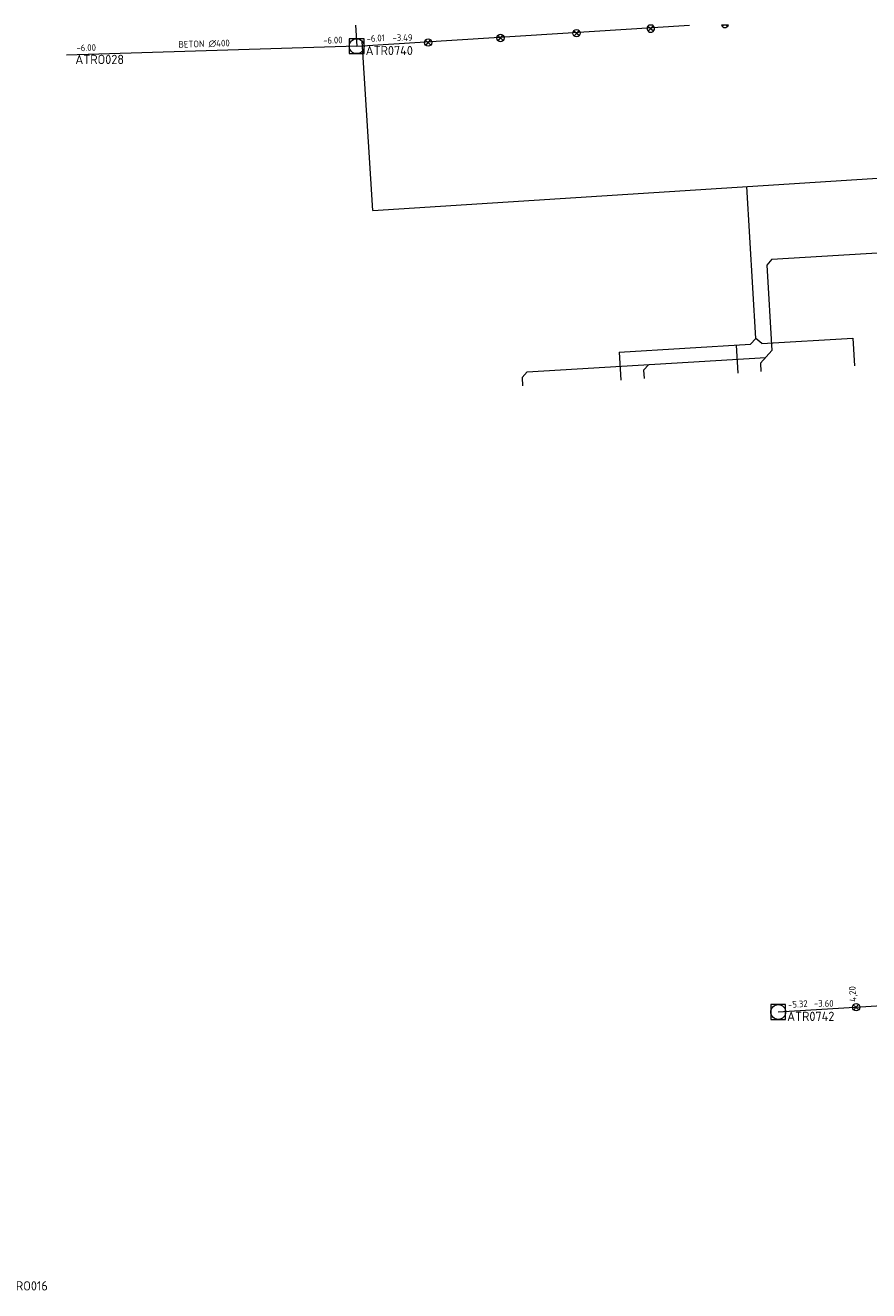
# Model space of a CAD drawing. Header units: metres. Extents: x 162232 to 162755, y 502539 to 502988.
# Tile 48 of 64: x 162414 to 162459, y 502920 to 502988. Entities that reach past the tile are written whole.
import ezdxf

# ---------------------------------------------------------------- set-up
doc = ezdxf.new("R2010")
doc.units = ezdxf.units.M
doc.header["$LTSCALE"] = 0.001
for name, color, linetype, lineweight in [('B-WE-RI-HWA_BOB-T18', 150, 'Continuous', 0), ('B-WE-RI-HWA_HUISAANSLUITING_PVC_125-G', 150, 'Continuous', 13), ('B-WE-RI-HWA_HUISAANSLUITING_PVC_160-G', 150, 'Continuous', 13), ('B-WE-RI-HWA_HULPSTUK_INLAAT-S', 150, 'Continuous', 13), ('B-WE-RI-HWA_HULPSTUK_INLAAT-T18', 150, 'Continuous', 0), ('B-WE-RI-HWA_MATERIAAL-T18', 150, 'Continuous', 0), ('B-WE-RI-HWA_PUTDEKSELHOOGTE-T18', 150, 'Continuous', 0), ('B-WE-RI-HWA_PUTNUMMER-T25', 150, 'Continuous', 0), ('B-WE-RI-HWA_RIOOLPUT_INSPECTIEPUT-S', 150, 'Continuous', 13), ('B-WE-RI-HWA_TRANSPORTLEIDING_BETON_300-G', 150, 'Continuous', 13), ('B-WE-RI-HWA_TRANSPORTLEIDING_BETON_400-G', 150, 'Continuous', 13), ('B-WE-RI-VWA_HUISAANSLUITING_PVC_125-G', 20, 'Continuous', 13), ('B-WE-RI-VWA_HUISAANSLUITING_PVC_160-G', 20, 'Continuous', 13)]:
    doc.layers.add(name, color=color, linetype=linetype, lineweight=lineweight)
doc.styles.add('NLCS-ISO', font='NLCS-ISO.ttf')

# ---------------------------------------------------------------- blocks, each defined once
blk = doc.blocks.new('B-SRI-PUT_HWA-SO')
at = {"flags": 128}
blk.add_lwpolyline([(-0.002, -0.002), (0.002, -0.002), (0.002, 0.002), (-0.002, 0.002), (-0.002, -0.002)], dxfattribs=at)
blk.add_circle((0, 0), 0.002)
blk = doc.blocks.new('SRI-HULP_INLAAT-SO')
for p, q in [((-0.00071, 0.00071), (0.00071, -0.00071)), ((-0.00071, -0.00071), (0.00071, 0.00071))]:
    blk.add_line(p, q)
blk.add_circle((0, 0), 0.001)

msp = doc.modelspace()

# ---------------------------------------------------------------- linework, layer by layer
at = {"layer": 'B-WE-RI-HWA_HUISAANSLUITING_PVC_125-G', "flags": 128}
for points in [[(162453.097, 502970.752), (162452.606, 502978.925)], [(162445.744, 502970.009), (162452.816, 502970.434)], [(162452.033, 502970.387), (162452.123, 502968.89)], [(162453.097, 502970.752), (162452.816, 502970.434)], [(162453.414, 502970.47), (162453.097, 502970.752)], [(162453.414, 502970.47), (162458.321, 502970.765)], [(162458.321, 502970.765), (162458.411, 502969.268)], [(162445.744, 502970.009), (162445.834, 502968.512)]]:
    msp.add_lwpolyline(points, dxfattribs=at)
at = {"layer": 'B-WE-RI-HWA_HUISAANSLUITING_PVC_160-G', "flags": 128}
for points in [[(162432.495, 502977.638), (162431.913, 502986.722)], [(162432.495, 502977.638), (162484.58, 502980.973)]]:
    msp.add_lwpolyline(points, dxfattribs=at)
at = {"layer": 'B-WE-RI-HWA_HULPSTUK_INLAAT-S', "ltscale": 0.001}
for p, q in [((162447.292, 502987.563), (162447.592, 502987.298)), ((162447.31, 502987.28), (162447.575, 502987.58)), ((162451.302, 502987.533), (162451.363, 502987.602)), ((162451.526, 502987.602), (162451.584, 502987.551))]:
    msp.add_line(p, q, dxfattribs=at)
at = {"layer": 'B-WE-RI-HWA_HULPSTUK_INLAAT-S', "ltscale": 0.001, "flags": 128}
for points in [[(162447.545, 502987.602), (162447.34, 502987.602), (162447.34, 502987.602, 3.62176), (162447.545, 502987.602)], [(162451.617, 502987.602), (162451.251, 502987.602), (162451.251, 502987.602, 0.65175), (162451.617, 502987.602)]]:
    msp.add_lwpolyline(points, format="xyb", dxfattribs=at)
at = {"layer": 'B-WE-RI-HWA_TRANSPORTLEIDING_BETON_300-G'}
for p, q in [((162431.552, 502987.602), (162431.619, 502986.479)), ((162431.619, 502986.479), (162449.531, 502987.602))]:
    msp.add_line(p, q, dxfattribs=at)
at = {"layer": 'B-WE-RI-HWA_TRANSPORTLEIDING_BETON_300-G', "flags": 128}
msp.add_lwpolyline([(162454.299, 502934.504), (162509.343, 502937.872)], dxfattribs=at)
at = {"layer": 'B-WE-RI-HWA_TRANSPORTLEIDING_BETON_400-G', "flags": 128}
msp.add_lwpolyline([(162431.619, 502986.479), (162416, 502986)], dxfattribs=at)
at = {"layer": 'B-WE-RI-VWA_HUISAANSLUITING_PVC_125-G', "flags": 128}
for points in [[(162440.797, 502968.96), (162453.626, 502969.731)], [(162453.344, 502969.414), (162453.957, 502970.106)], [(162447.337, 502969.354), (162447.055, 502969.036)], [(162447.055, 502969.036), (162447.082, 502968.587)], [(162453.344, 502969.414), (162453.371, 502968.965)], [(162440.797, 502968.96), (162440.515, 502968.643)], [(162440.515, 502968.643), (162440.542, 502968.194)]]:
    msp.add_lwpolyline(points, dxfattribs=at)
at = {"layer": 'B-WE-RI-VWA_HUISAANSLUITING_PVC_160-G', "flags": 128}
for points in [[(162453.963, 502975.011), (162474.572, 502976.25)], [(162453.963, 502975.011), (162453.681, 502974.694)], [(162453.681, 502974.694), (162453.957, 502970.106)]]:
    msp.add_lwpolyline(points, dxfattribs=at)

# ---------------------------------------------------------------- block references
at = {"layer": 'B-WE-RI-HWA_HULPSTUK_INLAAT-S', "linetype": 'Continuous', "lineweight": 0}
for p, xscale, yscale, rotation in [((162435.466, 502986.673), 200, 200, 3.617927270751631), ((162439.358, 502986.919), 200, 200, 3.617927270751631), ((162443.45, 502987.178), 200, 200, 3.617927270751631), ((162458.491, 502934.761), 200.0000000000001, 200.0000000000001, 3.50141526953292)]:
    msp.add_blockref('SRI-HULP_INLAAT-SO', p, dxfattribs=dict(at, xscale=xscale, yscale=yscale, rotation=rotation))
at = {"layer": 'B-WE-RI-HWA_RIOOLPUT_INSPECTIEPUT-S', "linetype": 'Continuous', "lineweight": 0, "xscale": 200, "yscale": 200}
for p in [(162431.619, 502986.479), (162454.299, 502934.504)]:
    msp.add_blockref('B-SRI-PUT_HWA-SO', p, dxfattribs=at)

# ---------------------------------------------------------------- texts
at = {"layer": 'B-WE-RI-HWA_BOB-T18', "linetype": 'Continuous', "lineweight": 0, "char_height": 0.36, "attachment_point": 7, "line_spacing_factor": 0.8, "style": 'NLCS-ISO'}
for s, insert, rotation in [('{\\C256;-6.00}', (162429.814, 502986.605), 1.75658), ('{\\C256;-6.01}', (162432.157, 502986.694), 3.58739), ('{\\C256;-6.00}', (162416.544, 502986.198), 1.75658), ('{\\C256;-5.32}', (162454.837, 502934.718), 3.50142)]:
    msp.add_mtext(s, dxfattribs=dict(at, insert=insert, rotation=rotation))
at = {"layer": 'B-WE-RI-HWA_HULPSTUK_INLAAT-T18', "linetype": 'Continuous', "lineweight": 0, "insert": (162458.591, 502935.067), "char_height": 0.36, "attachment_point": 7, "rotation": 93.50142, "line_spacing_factor": 0.8, "style": 'NLCS-ISO'}
msp.add_mtext('{\\C256;4,20}', dxfattribs=at)
at = {"layer": 'B-WE-RI-HWA_MATERIAAL-T18', "linetype": 'Continuous', "lineweight": 0, "insert": (162423.414, 502986.409), "char_height": 0.36, "attachment_point": 8, "rotation": 1.75658, "line_spacing_factor": 0.8, "style": 'NLCS-ISO'}
msp.add_mtext('{\\C256;BETON ∅400}', dxfattribs=at)
at = {"layer": 'B-WE-RI-HWA_PUTDEKSELHOOGTE-T18', "linetype": 'Continuous', "lineweight": 0, "char_height": 0.36, "attachment_point": 7, "line_spacing_factor": 0.8, "style": 'NLCS-ISO'}
for s, insert in [('{\\C256;-3.49}', (162433.539, 502986.76)), ('{\\C256;-3.60}', (162456.219, 502934.785))]:
    msp.add_mtext(s, dxfattribs=dict(at, insert=insert))
at = {"layer": 'B-WE-RI-HWA_PUTNUMMER-T25', "linetype": 'Continuous', "lineweight": 0, "char_height": 0.5, "attachment_point": 7, "line_spacing_factor": 0.8, "style": 'NLCS-ISO'}
for s, insert in [('{\\C256;ATR0740}', (162432.099, 502985.994)), ('{\\C256;ATRO028}', (162416.48, 502985.515)), ('{\\C256;ATR0742}', (162454.779, 502934.019)), ('{\\C256;ATRO016}', (162412.48, 502919.515))]:
    msp.add_mtext(s, dxfattribs=dict(at, insert=insert))

doc.saveas('drawing.dxf')
